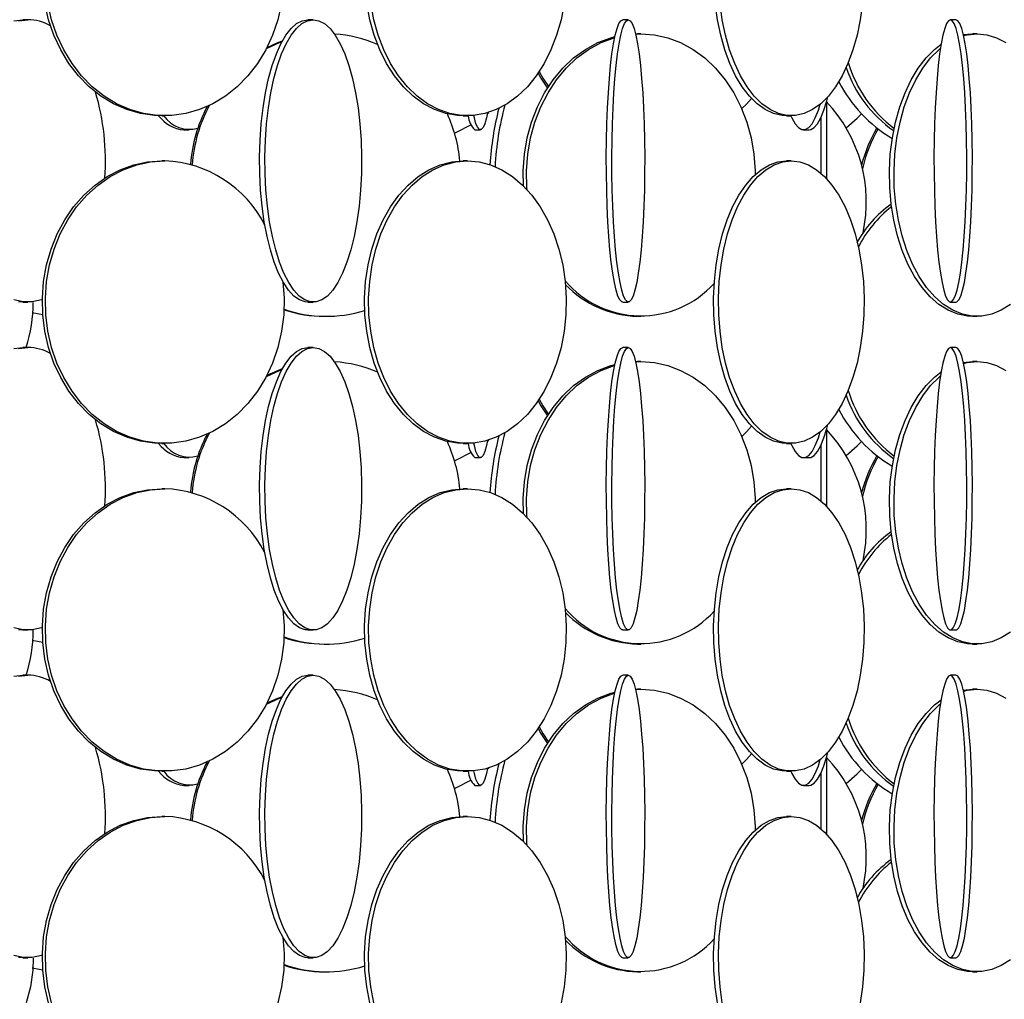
# Model space of a CAD drawing. Header units: millimetres. Extents: x 626 to 3215, y 306 to 3557.
# Tile 9 of 65: x 757 to 932, y 1405 to 1578. Entities that reach past the tile are written whole.
import ezdxf

# ---------------------------------------------------------------- set-up
doc = ezdxf.new("R2010")
doc.units = ezdxf.units.MM

msp = doc.modelspace()

# ---------------------------------------------------------------- linework, layer by layer
at = {"color": 7, "linetype": 'Continuous', "lineweight": 25}
for p, q in [((758.83, 1578.5), (757.99, 1578.5)), ((809.35, 1578.5), (808.41, 1578.5)), ((865.09, 1578.5), (864.1, 1578.5)), ((923.06, 1578.5), (922.07, 1578.5)), ((866.36, 1575.97), (867.31, 1576)), ((866.36, 1575.99), (866.72, 1576)), ((867.31, 1576), (866.72, 1576)), ((924.36, 1575.85), (925.98, 1576)), ((926.79, 1576), (925.98, 1576)), ((900.16, 1563.95), (900.16, 1550.37)), ((782.54, 1561.5), (783.08, 1561.5)), ((835.9, 1561.5), (836.62, 1561.5)), ((840.16, 1561.9), (840.39, 1562.09)), ((840.16, 1561.92), (840.35, 1562.07)), ((893.06, 1561.5), (893.92, 1561.5)), ((899.16, 1561.16), (899.16, 1551.34)), ((786.46, 1559), (787.37, 1559)), ((837.92, 1559), (838.92, 1559)), ((896.09, 1559), (897.07, 1559)), ((783.08, 1553.5), (782.54, 1553.5)), ((836.62, 1553.5), (835.9, 1553.5)), ((893.92, 1553.5), (893.06, 1553.5)), ((757.99, 1528.5), (758.83, 1528.5)), ((808.41, 1528.5), (809.35, 1528.5)), ((864.1, 1528.5), (865.09, 1528.5)), ((922.07, 1528.5), (923.06, 1528.5)), ((811.35, 1526), (811.65, 1526)), ((866.72, 1526), (867.31, 1526)), ((925.98, 1526), (926.79, 1526)), ((758.83, 1520.5), (757.99, 1520.5)), ((809.35, 1520.5), (808.41, 1520.5)), ((865.09, 1520.5), (864.1, 1520.5)), ((923.06, 1520.5), (922.07, 1520.5)), ((866.36, 1517.97), (867.31, 1518)), ((866.36, 1517.99), (866.72, 1518)), ((867.31, 1518), (866.72, 1518)), ((924.36, 1517.85), (925.98, 1518)), ((926.79, 1518), (925.98, 1518)), ((900.16, 1505.95), (900.16, 1492.37)), ((782.54, 1503.5), (783.08, 1503.5)), ((835.9, 1503.5), (836.62, 1503.5)), ((840.16, 1503.9), (840.39, 1504.09)), ((840.16, 1503.92), (840.35, 1504.07)), ((893.06, 1503.5), (893.92, 1503.5)), ((899.16, 1503.16), (899.16, 1493.34)), ((786.46, 1501), (787.37, 1501)), ((837.92, 1501), (838.92, 1501)), ((896.09, 1501), (897.07, 1501)), ((783.08, 1495.5), (782.54, 1495.5)), ((836.62, 1495.5), (835.9, 1495.5)), ((893.92, 1495.5), (893.06, 1495.5)), ((757.99, 1470.5), (758.83, 1470.5)), ((808.41, 1470.5), (809.35, 1470.5)), ((864.1, 1470.5), (865.09, 1470.5)), ((922.07, 1470.5), (923.06, 1470.5)), ((811.35, 1468), (811.65, 1468)), ((866.72, 1468), (867.31, 1468)), ((925.98, 1468), (926.79, 1468)), ((758.83, 1462.5), (757.99, 1462.5)), ((809.35, 1462.5), (808.41, 1462.5)), ((865.09, 1462.5), (864.1, 1462.5)), ((923.06, 1462.5), (922.07, 1462.5)), ((866.36, 1459.97), (867.31, 1460)), ((866.36, 1459.99), (866.72, 1460)), ((867.31, 1460), (866.72, 1460)), ((924.36, 1459.85), (925.98, 1460)), ((926.79, 1460), (925.98, 1460)), ((900.16, 1447.95), (900.16, 1434.37)), ((840.16, 1445.9), (840.39, 1446.09)), ((840.16, 1445.92), (840.35, 1446.07)), ((782.54, 1445.5), (783.08, 1445.5)), ((835.9, 1445.5), (836.62, 1445.5)), ((893.06, 1445.5), (893.92, 1445.5)), ((899.16, 1445.16), (899.16, 1435.34)), ((786.46, 1443), (787.37, 1443)), ((837.92, 1443), (838.92, 1443)), ((896.09, 1443), (897.07, 1443)), ((783.08, 1437.5), (782.54, 1437.5)), ((836.62, 1437.5), (835.9, 1437.5)), ((893.92, 1437.5), (893.06, 1437.5)), ((757.99, 1412.5), (758.83, 1412.5)), ((808.41, 1412.5), (809.35, 1412.5)), ((864.1, 1412.5), (865.09, 1412.5)), ((922.07, 1412.5), (923.06, 1412.5)), ((811.35, 1410), (811.65, 1410)), ((866.72, 1410), (867.31, 1410)), ((925.98, 1410), (926.79, 1410))]:
    msp.add_line(p, q, dxfattribs=at)
at = {"color": 7, "linetype": 'Continuous', "lineweight": 25, "flags": 128}
for points in [[(782.54, 1561.5), (781.29, 1561.54), (778.8, 1561.89), (776.37, 1562.59), (774.02, 1563.62), (771.79, 1564.97), (769.72, 1566.63), (767.82, 1568.56), (766.13, 1570.74), (764.67, 1573.15), (763.46, 1575.74), (762.52, 1578.49), (761.86, 1581.35)], [(803.76, 1581.35), (803.1, 1578.49), (802.16, 1575.74), (800.95, 1573.15), (799.49, 1570.74), (797.8, 1568.56), (795.9, 1566.63), (793.82, 1564.97), (791.6, 1563.62), (789.25, 1562.59), (786.81, 1561.89), (784.33, 1561.54), (781.82, 1561.54), (779.34, 1561.89), (776.9, 1562.59), (774.56, 1563.62), (772.33, 1564.97), (770.25, 1566.63), (768.36, 1568.56), (766.67, 1570.74), (765.21, 1573.15), (764, 1575.74), (763.06, 1578.49), (762.4, 1581.35)], [(835.9, 1561.5), (834.87, 1561.54), (832.81, 1561.89), (830.8, 1562.59), (828.86, 1563.62), (827.01, 1564.97), (825.29, 1566.63), (823.73, 1568.56), (822.33, 1570.74), (821.12, 1573.15), (820.12, 1575.74), (819.34, 1578.49), (818.8, 1581.35)], [(853.73, 1581.35), (853.18, 1578.49), (852.4, 1575.74), (851.4, 1573.15), (850.2, 1570.74), (848.8, 1568.56), (847.23, 1566.63), (845.51, 1564.97), (843.67, 1563.62), (841.73, 1562.59), (839.71, 1561.89), (837.65, 1561.54), (835.58, 1561.54), (833.53, 1561.89), (831.51, 1562.59), (829.57, 1563.62), (827.73, 1564.97), (826.01, 1566.63), (824.44, 1568.56), (823.04, 1570.74), (821.83, 1573.15), (820.83, 1575.74), (820.06, 1578.49), (819.51, 1581.35)], [(893.06, 1561.5), (892.3, 1561.54), (890.78, 1561.89), (889.3, 1562.59), (887.87, 1563.62), (886.51, 1564.97), (885.24, 1566.63), (884.08, 1568.56), (883.05, 1570.74), (882.16, 1573.15), (881.43, 1575.74), (880.85, 1578.49), (880.45, 1581.35)], [(906.54, 1581.35), (906.13, 1578.49), (905.56, 1575.74), (904.82, 1573.15), (903.93, 1570.74), (902.9, 1568.56), (901.74, 1566.63), (900.48, 1564.97), (899.12, 1563.62), (897.69, 1562.59), (896.2, 1561.89), (894.68, 1561.54), (893.16, 1561.54), (891.64, 1561.89), (890.16, 1562.59), (888.72, 1563.62), (887.37, 1564.97), (886.1, 1566.63), (884.94, 1568.56), (883.91, 1570.74), (883.02, 1573.15), (882.28, 1575.74), (881.71, 1578.49), (881.31, 1581.35)], [(756.37, 1578.32), (757.99, 1578.5), (757.99, 1578.5)], [(757.21, 1578.32), (758.83, 1578.5), (758.83, 1578.5)], [(808.41, 1528.5), (807.9, 1528.54), (806.89, 1528.89), (805.91, 1529.59), (804.96, 1530.62), (804.06, 1531.97), (803.22, 1533.63), (802.45, 1535.56), (801.77, 1537.74), (801.18, 1540.15), (800.69, 1542.74), (800.31, 1545.49), (800.04, 1548.35), (799.89, 1551.28), (799.86, 1554.24), (799.95, 1557.19), (800.16, 1560.09), (800.48, 1562.89), (800.92, 1565.57), (801.46, 1568.07), (802.1, 1570.37), (802.82, 1572.43), (803.63, 1574.23), (804.5, 1575.74), (805.43, 1576.93), (806.4, 1577.8), (807.4, 1578.32), (808.41, 1578.5), (808.41, 1578.5)], [(809.35, 1578.5), (810.36, 1578.32), (811.35, 1577.8), (812.32, 1576.93), (813.25, 1575.74), (814.12, 1574.23), (814.93, 1572.43), (815.65, 1570.37), (816.29, 1568.07), (816.83, 1565.57), (817.27, 1562.89), (817.59, 1560.09), (817.8, 1557.19), (817.89, 1554.24), (817.86, 1551.28), (817.71, 1548.35), (817.45, 1545.49), (817.07, 1542.74), (816.58, 1540.15), (815.99, 1537.74), (815.3, 1535.56), (814.53, 1533.63), (813.69, 1531.97), (812.79, 1530.62), (811.84, 1529.59), (810.86, 1528.89), (809.85, 1528.54), (808.84, 1528.54), (807.83, 1528.89), (806.85, 1529.59), (805.9, 1530.62), (805, 1531.97), (804.16, 1533.63), (803.39, 1535.56), (802.71, 1537.74), (802.12, 1540.15), (801.63, 1542.74), (801.25, 1545.49), (800.98, 1548.35), (800.83, 1551.28), (800.8, 1554.24), (800.89, 1557.19), (801.1, 1560.09), (801.42, 1562.89), (801.86, 1565.57), (802.4, 1568.07), (803.04, 1570.37), (803.76, 1572.43), (804.57, 1574.23), (805.44, 1575.74), (806.37, 1576.93), (807.34, 1577.8), (808.33, 1578.32), (809.35, 1578.5)], [(864.1, 1528.5), (863.93, 1528.54), (863.58, 1528.89), (863.25, 1529.59), (862.93, 1530.62), (862.62, 1531.97), (862.34, 1533.63), (862.08, 1535.56), (861.84, 1537.74), (861.64, 1540.15), (861.48, 1542.74), (861.35, 1545.49), (861.26, 1548.35), (861.21, 1551.28), (861.2, 1554.24), (861.23, 1557.19), (861.3, 1560.09), (861.41, 1562.89), (861.56, 1565.57), (861.74, 1568.07), (861.96, 1570.37), (862.2, 1572.43), (862.48, 1574.23), (862.77, 1575.74), (863.09, 1576.93), (863.42, 1577.8), (863.75, 1578.32), (864.1, 1578.5), (864.1, 1578.5)], [(865.09, 1578.5), (865.43, 1578.32), (865.77, 1577.8), (866.1, 1576.93), (866.42, 1575.74), (866.71, 1574.23), (866.99, 1572.43), (867.23, 1570.37), (867.45, 1568.07), (867.63, 1565.57), (867.78, 1562.89), (867.89, 1560.09), (867.96, 1557.19), (867.99, 1554.24), (867.98, 1551.28), (867.93, 1548.35), (867.84, 1545.49), (867.71, 1542.74), (867.55, 1540.15), (867.35, 1537.74), (867.11, 1535.56), (866.85, 1533.63), (866.57, 1531.97), (866.26, 1530.62), (865.94, 1529.59), (865.6, 1528.89), (865.26, 1528.54), (864.92, 1528.54), (864.58, 1528.89), (864.24, 1529.59), (863.92, 1530.62), (863.62, 1531.97), (863.33, 1533.63), (863.07, 1535.56), (862.84, 1537.74), (862.64, 1540.15), (862.47, 1542.74), (862.34, 1545.49), (862.25, 1548.35), (862.2, 1551.28), (862.19, 1554.24), (862.22, 1557.19), (862.29, 1560.09), (862.4, 1562.89), (862.55, 1565.57), (862.73, 1568.07), (862.95, 1570.37), (863.2, 1572.43), (863.47, 1574.23), (863.77, 1575.74), (864.08, 1576.93), (864.41, 1577.8), (864.75, 1578.32), (865.09, 1578.5)], [(922.07, 1578.5), (921.72, 1578.32), (921.39, 1577.8), (921.06, 1576.93), (920.74, 1575.74), (920.45, 1574.23), (920.17, 1572.43), (919.93, 1570.37), (919.71, 1568.07), (919.53, 1565.57), (919.38, 1562.89), (919.27, 1560.09), (919.2, 1557.19), (919.17, 1554.24), (919.18, 1551.28), (919.23, 1548.35), (919.32, 1545.49), (919.45, 1542.74), (919.61, 1540.15), (919.81, 1537.74), (920.05, 1535.56), (920.31, 1533.63), (920.59, 1531.97), (920.9, 1530.62), (921.22, 1529.59), (921.55, 1528.89), (921.9, 1528.54), (922.24, 1528.54), (922.58, 1528.89), (922.92, 1529.59), (923.24, 1530.62), (923.54, 1531.97), (923.83, 1533.63), (924.09, 1535.56), (924.32, 1537.74), (924.52, 1540.15), (924.69, 1542.74), (924.82, 1545.49), (924.91, 1548.35), (924.96, 1551.28), (924.97, 1554.24), (924.94, 1557.19), (924.87, 1560.09), (924.76, 1562.89), (924.61, 1565.57), (924.43, 1568.07), (924.21, 1570.37), (923.96, 1572.43), (923.69, 1574.23), (923.39, 1575.74), (923.08, 1576.93), (922.75, 1577.8), (922.41, 1578.32), (922.07, 1578.5)], [(923.06, 1528.5), (923.23, 1528.54), (923.57, 1528.89), (923.91, 1529.59), (924.23, 1530.62), (924.54, 1531.97), (924.82, 1533.63), (925.08, 1535.56), (925.31, 1537.74), (925.52, 1540.15), (925.68, 1542.74), (925.81, 1545.49), (925.9, 1548.35), (925.95, 1551.28), (925.96, 1554.24), (925.93, 1557.19), (925.86, 1560.09), (925.75, 1562.89), (925.6, 1565.57), (925.42, 1568.07), (925.2, 1570.37), (924.96, 1572.43), (924.68, 1574.23), (924.39, 1575.74), (924.07, 1576.93), (923.74, 1577.8), (923.4, 1578.32), (923.06, 1578.5), (923.06, 1578.5)], [(846.56, 1549.07), (846.51, 1551.74), (846.72, 1554.69), (847.21, 1557.59), (847.98, 1560.39), (849.01, 1563.07), (850.29, 1565.57), (851.8, 1567.87), (853.52, 1569.93), (855.42, 1571.73), (857.49, 1573.24), (859.68, 1574.43), (861.97, 1575.3), (862.72, 1575.5)], [(847.19, 1548.41), (847.16, 1548.78), (847.09, 1551.74), (847.31, 1554.69), (847.8, 1557.59), (848.57, 1560.39), (849.6, 1563.07), (850.88, 1565.57), (852.39, 1567.87), (854.11, 1569.93), (856.01, 1571.73), (858.07, 1573.24), (860.27, 1574.43), (862.56, 1575.3), (862.69, 1575.33)], [(867.31, 1576), (869.7, 1575.82), (872.06, 1575.3), (874.35, 1574.43), (876.55, 1573.24), (878.61, 1571.73), (880.51, 1569.93), (882.23, 1567.87), (883.74, 1565.57), (885.02, 1563.07), (886.05, 1560.39), (886.82, 1557.59), (887.31, 1554.69), (887.53, 1551.74), (887.53, 1551.08)], [(924.4, 1575.67), (925.05, 1575.82), (926.79, 1576)], [(926.79, 1576), (928.52, 1575.82), (930.24, 1575.3), (931.9, 1574.43)], [(801.07, 1573.38), (803.38, 1574.43), (803.82, 1574.6)], [(801.18, 1573.6), (803.07, 1574.43), (803.9, 1574.74)], [(925.98, 1526), (925.11, 1526.04), (923.38, 1526.39), (921.69, 1527.09), (920.05, 1528.12), (918.5, 1529.47), (917.06, 1531.13), (915.74, 1533.06), (914.57, 1535.24), (913.55, 1537.65), (912.71, 1540.24), (912.06, 1542.99), (911.6, 1545.85), (911.34, 1548.78), (911.29, 1551.74), (911.44, 1554.69), (911.8, 1557.59), (912.36, 1560.39), (913.11, 1563.07), (914.04, 1565.57), (915.14, 1567.87), (916.38, 1569.93), (917.77, 1571.73), (919.27, 1573.24), (920.43, 1574.15)], [(932.71, 1528.12), (931.08, 1527.09), (929.39, 1526.39), (927.66, 1526.04), (925.92, 1526.04), (924.19, 1526.39), (922.49, 1527.09), (920.86, 1528.12), (919.31, 1529.47), (917.87, 1531.13), (916.55, 1533.06), (915.38, 1535.24), (914.36, 1537.65), (913.52, 1540.24), (912.87, 1542.99), (912.41, 1545.85), (912.15, 1548.78), (912.1, 1551.74), (912.25, 1554.69), (912.61, 1557.59), (913.17, 1560.39), (913.92, 1563.07), (914.85, 1565.57), (915.94, 1567.87), (917.19, 1569.93), (918.58, 1571.73), (920.08, 1573.24), (920.32, 1573.44)], [(849.13, 1569.04), (849.63, 1568.15), (850.78, 1566.38)], [(849.34, 1569.34), (849.99, 1568.15), (850.95, 1566.65)], [(885.16, 1562.75), (885.97, 1563.56), (886.88, 1564.56)], [(897.07, 1559), (897.37, 1559.04), (897.98, 1559.39), (898.57, 1560.09), (899.15, 1561.12), (899.69, 1562.47), (900.2, 1564.13), (900.39, 1564.87)], [(893.84, 1561.5), (894.01, 1561.12), (894.58, 1560.09), (895.18, 1559.39), (895.78, 1559.04), (896.39, 1559.04), (897, 1559.39), (897.6, 1560.09), (898.17, 1561.12), (898.71, 1562.47), (899.06, 1563.57)], [(840.18, 1562.02), (839.99, 1561.12), (839.69, 1560.09), (839.39, 1559.39), (839.08, 1559.04), (838.76, 1559.04), (838.45, 1559.39), (838.14, 1560.09), (837.85, 1561.12), (837.75, 1561.55)], [(903.63, 1559.35), (905.59, 1561.06), (906.35, 1561.83)], [(834.34, 1558.47), (834.69, 1558.62), (837.22, 1559.9)], [(834.35, 1558.46), (834.72, 1558.62), (837.22, 1559.89)], [(782.54, 1503.5), (781.29, 1503.54), (778.8, 1503.89), (776.37, 1504.59), (774.02, 1505.62), (771.79, 1506.97), (769.72, 1508.63), (767.82, 1510.56), (766.13, 1512.74), (764.67, 1515.15), (763.46, 1517.74), (762.52, 1520.49), (761.86, 1523.35), (761.49, 1526.28), (761.42, 1529.24), (761.64, 1532.19), (762.16, 1535.09), (762.96, 1537.89), (764.03, 1540.57), (765.37, 1543.07), (766.95, 1545.37), (768.75, 1547.43), (770.74, 1549.23), (772.89, 1550.74), (775.18, 1551.93), (777.58, 1552.8), (780.04, 1553.32), (782.54, 1553.5), (782.54, 1553.5)], [(803.99, 1532.09), (804.2, 1529.24), (804.13, 1526.28), (803.76, 1523.35), (803.1, 1520.49), (802.16, 1517.74), (800.95, 1515.15), (799.49, 1512.74), (797.8, 1510.56), (795.9, 1508.63), (793.82, 1506.97), (791.6, 1505.62), (789.25, 1504.59), (786.81, 1503.89), (784.33, 1503.54), (781.82, 1503.54), (779.34, 1503.89), (776.9, 1504.59), (774.56, 1505.62), (772.33, 1506.97), (770.25, 1508.63), (768.36, 1510.56), (766.67, 1512.74), (765.21, 1515.15), (764, 1517.74), (763.06, 1520.49), (762.4, 1523.35), (762.03, 1526.28), (761.95, 1529.24), (762.17, 1532.19), (762.69, 1535.09), (763.49, 1537.89), (764.57, 1540.57), (765.91, 1543.07), (767.48, 1545.37), (769.28, 1547.43), (771.27, 1549.23), (773.43, 1550.74), (775.72, 1551.93), (778.11, 1552.8), (780.58, 1553.32), (783.08, 1553.5), (783.08, 1553.5)], [(835.9, 1503.5), (834.87, 1503.54), (832.81, 1503.89), (830.8, 1504.59), (828.86, 1505.62), (827.01, 1506.97), (825.29, 1508.63), (823.73, 1510.56), (822.33, 1512.74), (821.12, 1515.15), (820.12, 1517.74), (819.34, 1520.49), (818.8, 1523.35), (818.49, 1526.28), (818.43, 1529.24), (818.61, 1532.19), (819.04, 1535.09), (819.7, 1537.89), (820.59, 1540.57), (821.7, 1543.07), (823, 1545.37), (824.49, 1547.43), (826.14, 1549.23), (827.92, 1550.74), (829.82, 1551.93), (831.8, 1552.8), (833.84, 1553.32), (835.9, 1553.5), (835.9, 1553.5)], [(836.62, 1553.5), (838.69, 1553.32), (840.73, 1552.8), (842.71, 1551.93), (844.6, 1550.74), (846.39, 1549.23), (848.03, 1547.43), (849.52, 1545.37), (850.82, 1543.07), (851.93, 1540.57), (852.82, 1537.89), (853.48, 1535.09), (853.91, 1532.19), (854.1, 1529.24), (854.03, 1526.28), (853.73, 1523.35), (853.18, 1520.49), (852.4, 1517.74), (851.4, 1515.15), (850.2, 1512.74), (848.8, 1510.56), (847.23, 1508.63), (845.51, 1506.97), (843.67, 1505.62), (841.73, 1504.59), (839.71, 1503.89), (837.65, 1503.54), (835.58, 1503.54), (833.53, 1503.89), (831.51, 1504.59), (829.57, 1505.62), (827.73, 1506.97), (826.01, 1508.63), (824.44, 1510.56), (823.04, 1512.74), (821.83, 1515.15), (820.83, 1517.74), (820.06, 1520.49), (819.51, 1523.35), (819.2, 1526.28), (819.14, 1529.24), (819.33, 1532.19), (819.75, 1535.09), (820.42, 1537.89), (821.31, 1540.57), (822.41, 1543.07), (823.72, 1545.37), (825.21, 1547.43), (826.85, 1549.23), (828.64, 1550.74), (830.53, 1551.93), (832.51, 1552.8), (834.55, 1553.32), (836.62, 1553.5)], [(893.06, 1503.5), (892.3, 1503.54), (890.78, 1503.89), (889.3, 1504.59), (887.87, 1505.62), (886.51, 1506.97), (885.24, 1508.63), (884.08, 1510.56), (883.05, 1512.74), (882.16, 1515.15), (881.43, 1517.74), (880.85, 1520.49), (880.45, 1523.35), (880.22, 1526.28), (880.18, 1529.24), (880.31, 1532.19), (880.63, 1535.09), (881.12, 1537.89), (881.77, 1540.57), (882.59, 1543.07), (883.55, 1545.37), (884.65, 1547.43), (885.86, 1549.23), (887.18, 1550.74), (888.58, 1551.93), (890.04, 1552.8), (891.54, 1553.32), (893.06, 1553.5), (893.06, 1553.5)], [(893.92, 1553.5), (895.45, 1553.32), (896.95, 1552.8), (898.41, 1551.93), (899.81, 1550.74), (901.12, 1549.23), (902.34, 1547.43), (903.43, 1545.37), (904.4, 1543.07), (905.21, 1540.57), (905.87, 1537.89), (906.36, 1535.09), (906.67, 1532.19), (906.81, 1529.24), (906.76, 1526.28), (906.54, 1523.35), (906.13, 1520.49), (905.56, 1517.74), (904.82, 1515.15), (903.93, 1512.74), (902.9, 1510.56), (901.74, 1508.63), (900.48, 1506.97), (899.12, 1505.62), (897.69, 1504.59), (896.2, 1503.89), (894.68, 1503.54), (893.16, 1503.54), (891.64, 1503.89), (890.16, 1504.59), (888.72, 1505.62), (887.37, 1506.97), (886.1, 1508.63), (884.94, 1510.56), (883.91, 1512.74), (883.02, 1515.15), (882.28, 1517.74), (881.71, 1520.49), (881.31, 1523.35), (881.08, 1526.28), (881.04, 1529.24), (881.17, 1532.19), (881.49, 1535.09), (881.97, 1537.89), (882.63, 1540.57), (883.45, 1543.07), (884.41, 1545.37), (885.51, 1547.43), (886.72, 1549.23), (888.03, 1550.74), (889.43, 1551.93), (890.89, 1552.8), (892.4, 1553.32), (893.92, 1553.5)], [(761.41, 1528.94), (761.26, 1528.89), (759.64, 1528.54), (758.02, 1528.54), (756.4, 1528.89)], [(757.99, 1528.5), (757.18, 1528.54)], [(761.49, 1526.28), (760.85, 1526.39), (759.62, 1526.64)], [(756.37, 1520.32), (757.99, 1520.5), (757.99, 1520.5)], [(757.21, 1520.32), (758.83, 1520.5), (758.83, 1520.5)], [(808.41, 1470.5), (807.9, 1470.54), (806.89, 1470.89), (805.91, 1471.59), (804.96, 1472.62), (804.06, 1473.97), (803.22, 1475.63), (802.45, 1477.56), (801.77, 1479.74), (801.18, 1482.15), (800.69, 1484.74), (800.31, 1487.49), (800.04, 1490.35), (799.89, 1493.28), (799.86, 1496.24), (799.95, 1499.19), (800.16, 1502.09), (800.48, 1504.89), (800.92, 1507.57), (801.46, 1510.07), (802.1, 1512.37), (802.82, 1514.43), (803.63, 1516.23), (804.5, 1517.74), (805.43, 1518.93), (806.4, 1519.8), (807.4, 1520.32), (808.41, 1520.5), (808.41, 1520.5)], [(809.35, 1520.5), (810.36, 1520.32), (811.35, 1519.8), (812.32, 1518.93), (813.25, 1517.74), (814.12, 1516.23), (814.93, 1514.43), (815.65, 1512.37), (816.29, 1510.07), (816.83, 1507.57), (817.27, 1504.89), (817.59, 1502.09), (817.8, 1499.19), (817.89, 1496.24), (817.86, 1493.28), (817.71, 1490.35), (817.45, 1487.49), (817.07, 1484.74), (816.58, 1482.15), (815.99, 1479.74), (815.3, 1477.56), (814.53, 1475.63), (813.69, 1473.97), (812.79, 1472.62), (811.84, 1471.59), (810.86, 1470.89), (809.85, 1470.54), (808.84, 1470.54), (807.83, 1470.89), (806.85, 1471.59), (805.9, 1472.62), (805, 1473.97), (804.16, 1475.63), (803.39, 1477.56), (802.71, 1479.74), (802.12, 1482.15), (801.63, 1484.74), (801.25, 1487.49), (800.98, 1490.35), (800.83, 1493.28), (800.8, 1496.24), (800.89, 1499.19), (801.1, 1502.09), (801.42, 1504.89), (801.86, 1507.57), (802.4, 1510.07), (803.04, 1512.37), (803.76, 1514.43), (804.57, 1516.23), (805.44, 1517.74), (806.37, 1518.93), (807.34, 1519.8), (808.33, 1520.32), (809.35, 1520.5)], [(864.1, 1470.5), (863.93, 1470.54), (863.58, 1470.89), (863.25, 1471.59), (862.93, 1472.62), (862.62, 1473.97), (862.34, 1475.63), (862.08, 1477.56), (861.84, 1479.74), (861.64, 1482.15), (861.48, 1484.74), (861.35, 1487.49), (861.26, 1490.35), (861.21, 1493.28), (861.2, 1496.24), (861.23, 1499.19), (861.3, 1502.09), (861.41, 1504.89), (861.56, 1507.57), (861.74, 1510.07), (861.96, 1512.37), (862.2, 1514.43), (862.48, 1516.23), (862.77, 1517.74), (863.09, 1518.93), (863.42, 1519.8), (863.75, 1520.32), (864.1, 1520.5), (864.1, 1520.5)], [(865.09, 1520.5), (865.43, 1520.32), (865.77, 1519.8), (866.1, 1518.93), (866.42, 1517.74), (866.71, 1516.23), (866.99, 1514.43), (867.23, 1512.37), (867.45, 1510.07), (867.63, 1507.57), (867.78, 1504.89), (867.89, 1502.09), (867.96, 1499.19), (867.99, 1496.24), (867.98, 1493.28), (867.93, 1490.35), (867.84, 1487.49), (867.71, 1484.74), (867.55, 1482.15), (867.35, 1479.74), (867.11, 1477.56), (866.85, 1475.63), (866.57, 1473.97), (866.26, 1472.62), (865.94, 1471.59), (865.6, 1470.89), (865.26, 1470.54), (864.92, 1470.54), (864.58, 1470.89), (864.24, 1471.59), (863.92, 1472.62), (863.62, 1473.97), (863.33, 1475.63), (863.07, 1477.56), (862.84, 1479.74), (862.64, 1482.15), (862.47, 1484.74), (862.34, 1487.49), (862.25, 1490.35), (862.2, 1493.28), (862.19, 1496.24), (862.22, 1499.19), (862.29, 1502.09), (862.4, 1504.89), (862.55, 1507.57), (862.73, 1510.07), (862.95, 1512.37), (863.2, 1514.43), (863.47, 1516.23), (863.77, 1517.74), (864.08, 1518.93), (864.41, 1519.8), (864.75, 1520.32), (865.09, 1520.5)], [(922.07, 1520.5), (921.72, 1520.32), (921.39, 1519.8), (921.06, 1518.93), (920.74, 1517.74), (920.45, 1516.23), (920.17, 1514.43), (919.93, 1512.37), (919.71, 1510.07), (919.53, 1507.57), (919.38, 1504.89), (919.27, 1502.09), (919.2, 1499.19), (919.17, 1496.24), (919.18, 1493.28), (919.23, 1490.35), (919.32, 1487.49), (919.45, 1484.74), (919.61, 1482.15), (919.81, 1479.74), (920.05, 1477.56), (920.31, 1475.63), (920.59, 1473.97), (920.9, 1472.62), (921.22, 1471.59), (921.55, 1470.89), (921.9, 1470.54), (922.24, 1470.54), (922.58, 1470.89), (922.92, 1471.59), (923.24, 1472.62), (923.54, 1473.97), (923.83, 1475.63), (924.09, 1477.56), (924.32, 1479.74), (924.52, 1482.15), (924.69, 1484.74), (924.82, 1487.49), (924.91, 1490.35), (924.96, 1493.28), (924.97, 1496.24), (924.94, 1499.19), (924.87, 1502.09), (924.76, 1504.89), (924.61, 1507.57), (924.43, 1510.07), (924.21, 1512.37), (923.96, 1514.43), (923.69, 1516.23), (923.39, 1517.74), (923.08, 1518.93), (922.75, 1519.8), (922.41, 1520.32), (922.07, 1520.5)], [(923.06, 1470.5), (923.23, 1470.54), (923.57, 1470.89), (923.91, 1471.59), (924.23, 1472.62), (924.54, 1473.97), (924.82, 1475.63), (925.08, 1477.56), (925.31, 1479.74), (925.52, 1482.15), (925.68, 1484.74), (925.81, 1487.49), (925.9, 1490.35), (925.95, 1493.28), (925.96, 1496.24), (925.93, 1499.19), (925.86, 1502.09), (925.75, 1504.89), (925.6, 1507.57), (925.42, 1510.07), (925.2, 1512.37), (924.96, 1514.43), (924.68, 1516.23), (924.39, 1517.74), (924.07, 1518.93), (923.74, 1519.8), (923.4, 1520.32), (923.06, 1520.5), (923.06, 1520.5)], [(846.56, 1491.07), (846.51, 1493.74), (846.72, 1496.69), (847.21, 1499.59), (847.98, 1502.39), (849.01, 1505.07), (850.29, 1507.57), (851.8, 1509.87), (853.52, 1511.93), (855.42, 1513.73), (857.49, 1515.24), (859.68, 1516.43), (861.97, 1517.3), (862.72, 1517.5)], [(847.19, 1490.41), (847.16, 1490.78), (847.09, 1493.74), (847.31, 1496.69), (847.8, 1499.59), (848.57, 1502.39), (849.6, 1505.07), (850.88, 1507.57), (852.39, 1509.87), (854.11, 1511.93), (856.01, 1513.73), (858.07, 1515.24), (860.27, 1516.43), (862.56, 1517.3), (862.69, 1517.33)], [(867.31, 1518), (869.7, 1517.82), (872.06, 1517.3), (874.35, 1516.43), (876.55, 1515.24), (878.61, 1513.73), (880.51, 1511.93), (882.23, 1509.87), (883.74, 1507.57), (885.02, 1505.07), (886.05, 1502.39), (886.82, 1499.59), (887.31, 1496.69), (887.53, 1493.74), (887.53, 1493.08)], [(924.4, 1517.67), (925.05, 1517.82), (926.79, 1518)], [(926.79, 1518), (928.52, 1517.82), (930.24, 1517.3), (931.9, 1516.43)], [(801.07, 1515.38), (803.38, 1516.43), (803.82, 1516.6)], [(801.18, 1515.6), (803.07, 1516.43), (803.9, 1516.74)], [(925.98, 1468), (925.11, 1468.04), (923.38, 1468.39), (921.69, 1469.09), (920.05, 1470.12), (918.5, 1471.47), (917.06, 1473.13), (915.74, 1475.06), (914.57, 1477.24), (913.55, 1479.65), (912.71, 1482.24), (912.06, 1484.99), (911.6, 1487.85), (911.34, 1490.78), (911.29, 1493.74), (911.44, 1496.69), (911.8, 1499.59), (912.36, 1502.39), (913.11, 1505.07), (914.04, 1507.57), (915.14, 1509.87), (916.38, 1511.93), (917.77, 1513.73), (919.27, 1515.24), (920.43, 1516.15)], [(932.71, 1470.12), (931.08, 1469.09), (929.39, 1468.39), (927.66, 1468.04), (925.92, 1468.04), (924.19, 1468.39), (922.49, 1469.09), (920.86, 1470.12), (919.31, 1471.47), (917.87, 1473.13), (916.55, 1475.06), (915.38, 1477.24), (914.36, 1479.65), (913.52, 1482.24), (912.87, 1484.99), (912.41, 1487.85), (912.15, 1490.78), (912.1, 1493.74), (912.25, 1496.69), (912.61, 1499.59), (913.17, 1502.39), (913.92, 1505.07), (914.85, 1507.57), (915.94, 1509.87), (917.19, 1511.93), (918.58, 1513.73), (920.08, 1515.24), (920.32, 1515.44)], [(849.13, 1511.04), (849.63, 1510.15), (850.78, 1508.38)], [(849.34, 1511.34), (849.99, 1510.15), (850.95, 1508.65)], [(897.07, 1501), (897.37, 1501.04), (897.98, 1501.39), (898.57, 1502.09), (899.15, 1503.12), (899.69, 1504.47), (900.2, 1506.13), (900.39, 1506.87)], [(885.16, 1504.75), (885.97, 1505.56), (886.88, 1506.56)], [(893.84, 1503.5), (894.01, 1503.12), (894.58, 1502.09), (895.18, 1501.39), (895.78, 1501.04), (896.39, 1501.04), (897, 1501.39), (897.6, 1502.09), (898.17, 1503.12), (898.71, 1504.47), (899.06, 1505.57)], [(840.18, 1504.02), (839.99, 1503.12), (839.69, 1502.09), (839.39, 1501.39), (839.08, 1501.04), (838.76, 1501.04), (838.45, 1501.39), (838.14, 1502.09), (837.85, 1503.12), (837.75, 1503.55)], [(903.63, 1501.35), (905.59, 1503.06), (906.35, 1503.83)], [(834.34, 1500.47), (834.69, 1500.62), (837.22, 1501.9)], [(834.35, 1500.46), (834.72, 1500.62), (837.22, 1501.89)], [(782.54, 1445.5), (781.29, 1445.54), (778.8, 1445.89), (776.37, 1446.59), (774.02, 1447.62), (771.79, 1448.97), (769.72, 1450.63), (767.82, 1452.56), (766.13, 1454.74), (764.67, 1457.15), (763.46, 1459.74), (762.52, 1462.49), (761.86, 1465.35), (761.49, 1468.28), (761.42, 1471.24), (761.64, 1474.19), (762.16, 1477.09), (762.96, 1479.89), (764.03, 1482.57), (765.37, 1485.07), (766.95, 1487.37), (768.75, 1489.43), (770.74, 1491.23), (772.89, 1492.74), (775.18, 1493.93), (777.58, 1494.8), (780.04, 1495.32), (782.54, 1495.5), (782.54, 1495.5)], [(803.99, 1474.09), (804.2, 1471.24), (804.13, 1468.28), (803.76, 1465.35), (803.1, 1462.49), (802.16, 1459.74), (800.95, 1457.15), (799.49, 1454.74), (797.8, 1452.56), (795.9, 1450.63), (793.82, 1448.97), (791.6, 1447.62), (789.25, 1446.59), (786.81, 1445.89), (784.33, 1445.54), (781.82, 1445.54), (779.34, 1445.89), (776.9, 1446.59), (774.56, 1447.62), (772.33, 1448.97), (770.25, 1450.63), (768.36, 1452.56), (766.67, 1454.74), (765.21, 1457.15), (764, 1459.74), (763.06, 1462.49), (762.4, 1465.35), (762.03, 1468.28), (761.95, 1471.24), (762.17, 1474.19), (762.69, 1477.09), (763.49, 1479.89), (764.57, 1482.57), (765.91, 1485.07), (767.48, 1487.37), (769.28, 1489.43), (771.27, 1491.23), (773.43, 1492.74), (775.72, 1493.93), (778.11, 1494.8), (780.58, 1495.32), (783.08, 1495.5), (783.08, 1495.5)], [(835.9, 1445.5), (834.87, 1445.54), (832.81, 1445.89), (830.8, 1446.59), (828.86, 1447.62), (827.01, 1448.97), (825.29, 1450.63), (823.73, 1452.56), (822.33, 1454.74), (821.12, 1457.15), (820.12, 1459.74), (819.34, 1462.49), (818.8, 1465.35), (818.49, 1468.28), (818.43, 1471.24), (818.61, 1474.19), (819.04, 1477.09), (819.7, 1479.89), (820.59, 1482.57), (821.7, 1485.07), (823, 1487.37), (824.49, 1489.43), (826.14, 1491.23), (827.92, 1492.74), (829.82, 1493.93), (831.8, 1494.8), (833.84, 1495.32), (835.9, 1495.5), (835.9, 1495.5)], [(836.62, 1495.5), (838.69, 1495.32), (840.73, 1494.8), (842.71, 1493.93), (844.6, 1492.74), (846.39, 1491.23), (848.03, 1489.43), (849.52, 1487.37), (850.82, 1485.07), (851.93, 1482.57), (852.82, 1479.89), (853.48, 1477.09), (853.91, 1474.19), (854.1, 1471.24), (854.03, 1468.28), (853.73, 1465.35), (853.18, 1462.49), (852.4, 1459.74), (851.4, 1457.15), (850.2, 1454.74), (848.8, 1452.56), (847.23, 1450.63), (845.51, 1448.97), (843.67, 1447.62), (841.73, 1446.59), (839.71, 1445.89), (837.65, 1445.54), (835.58, 1445.54), (833.53, 1445.89), (831.51, 1446.59), (829.57, 1447.62), (827.73, 1448.97), (826.01, 1450.63), (824.44, 1452.56), (823.04, 1454.74), (821.83, 1457.15), (820.83, 1459.74), (820.06, 1462.49), (819.51, 1465.35), (819.2, 1468.28), (819.14, 1471.24), (819.33, 1474.19), (819.75, 1477.09), (820.42, 1479.89), (821.31, 1482.57), (822.41, 1485.07), (823.72, 1487.37), (825.21, 1489.43), (826.85, 1491.23), (828.64, 1492.74), (830.53, 1493.93), (832.51, 1494.8), (834.55, 1495.32), (836.62, 1495.5)], [(893.06, 1445.5), (892.3, 1445.54), (890.78, 1445.89), (889.3, 1446.59), (887.87, 1447.62), (886.51, 1448.97), (885.24, 1450.63), (884.08, 1452.56), (883.05, 1454.74), (882.16, 1457.15), (881.43, 1459.74), (880.85, 1462.49), (880.45, 1465.35), (880.22, 1468.28), (880.18, 1471.24), (880.31, 1474.19), (880.63, 1477.09), (881.12, 1479.89), (881.77, 1482.57), (882.59, 1485.07), (883.55, 1487.37), (884.65, 1489.43), (885.86, 1491.23), (887.18, 1492.74), (888.58, 1493.93), (890.04, 1494.8), (891.54, 1495.32), (893.06, 1495.5), (893.06, 1495.5)], [(893.92, 1495.5), (895.45, 1495.32), (896.95, 1494.8), (898.41, 1493.93), (899.81, 1492.74), (901.12, 1491.23), (902.34, 1489.43), (903.43, 1487.37), (904.4, 1485.07), (905.21, 1482.57), (905.87, 1479.89), (906.36, 1477.09), (906.67, 1474.19), (906.81, 1471.24), (906.76, 1468.28), (906.54, 1465.35), (906.13, 1462.49), (905.56, 1459.74), (904.82, 1457.15), (903.93, 1454.74), (902.9, 1452.56), (901.74, 1450.63), (900.48, 1448.97), (899.12, 1447.62), (897.69, 1446.59), (896.2, 1445.89), (894.68, 1445.54), (893.16, 1445.54), (891.64, 1445.89), (890.16, 1446.59), (888.72, 1447.62), (887.37, 1448.97), (886.1, 1450.63), (884.94, 1452.56), (883.91, 1454.74), (883.02, 1457.15), (882.28, 1459.74), (881.71, 1462.49), (881.31, 1465.35), (881.08, 1468.28), (881.04, 1471.24), (881.17, 1474.19), (881.49, 1477.09), (881.97, 1479.89), (882.63, 1482.57), (883.45, 1485.07), (884.41, 1487.37), (885.51, 1489.43), (886.72, 1491.23), (888.03, 1492.74), (889.43, 1493.93), (890.89, 1494.8), (892.4, 1495.32), (893.92, 1495.5)], [(761.41, 1470.94), (761.26, 1470.89), (759.64, 1470.54), (758.02, 1470.54), (756.4, 1470.89)], [(757.99, 1470.5), (757.18, 1470.54)], [(761.49, 1468.28), (760.85, 1468.39), (759.62, 1468.64)], [(756.37, 1462.32), (757.99, 1462.5), (757.99, 1462.5)], [(757.21, 1462.32), (758.83, 1462.5), (758.83, 1462.5)], [(808.41, 1412.5), (807.9, 1412.54), (806.89, 1412.89), (805.91, 1413.59), (804.96, 1414.62), (804.06, 1415.97), (803.22, 1417.63), (802.45, 1419.56), (801.77, 1421.74), (801.18, 1424.15), (800.69, 1426.74), (800.31, 1429.49), (800.04, 1432.35), (799.89, 1435.28), (799.86, 1438.24), (799.95, 1441.19), (800.16, 1444.09), (800.48, 1446.89), (800.92, 1449.57), (801.46, 1452.07), (802.1, 1454.37), (802.82, 1456.43), (803.63, 1458.23), (804.5, 1459.74), (805.43, 1460.93), (806.4, 1461.8), (807.4, 1462.32), (808.41, 1462.5), (808.41, 1462.5)], [(809.35, 1462.5), (810.36, 1462.32), (811.35, 1461.8), (812.32, 1460.93), (813.25, 1459.74), (814.12, 1458.23), (814.93, 1456.43), (815.65, 1454.37), (816.29, 1452.07), (816.83, 1449.57), (817.27, 1446.89), (817.59, 1444.09), (817.8, 1441.19), (817.89, 1438.24), (817.86, 1435.28), (817.71, 1432.35), (817.45, 1429.49), (817.07, 1426.74), (816.58, 1424.15), (815.99, 1421.74), (815.3, 1419.56), (814.53, 1417.63), (813.69, 1415.97), (812.79, 1414.62), (811.84, 1413.59), (810.86, 1412.89), (809.85, 1412.54), (808.84, 1412.54), (807.83, 1412.89), (806.85, 1413.59), (805.9, 1414.62), (805, 1415.97), (804.16, 1417.63), (803.39, 1419.56), (802.71, 1421.74), (802.12, 1424.15), (801.63, 1426.74), (801.25, 1429.49), (800.98, 1432.35), (800.83, 1435.28), (800.8, 1438.24), (800.89, 1441.19), (801.1, 1444.09), (801.42, 1446.89), (801.86, 1449.57), (802.4, 1452.07), (803.04, 1454.37), (803.76, 1456.43), (804.57, 1458.23), (805.44, 1459.74), (806.37, 1460.93), (807.34, 1461.8), (808.33, 1462.32), (809.35, 1462.5)], [(864.1, 1412.5), (863.93, 1412.54), (863.58, 1412.89), (863.25, 1413.59), (862.93, 1414.62), (862.62, 1415.97), (862.34, 1417.63), (862.08, 1419.56), (861.84, 1421.74), (861.64, 1424.15), (861.48, 1426.74), (861.35, 1429.49), (861.26, 1432.35), (861.21, 1435.28), (861.2, 1438.24), (861.23, 1441.19), (861.3, 1444.09), (861.41, 1446.89), (861.56, 1449.57), (861.74, 1452.07), (861.96, 1454.37), (862.2, 1456.43), (862.48, 1458.23), (862.77, 1459.74), (863.09, 1460.93), (863.42, 1461.8), (863.75, 1462.32), (864.1, 1462.5), (864.1, 1462.5)], [(865.09, 1462.5), (865.43, 1462.32), (865.77, 1461.8), (866.1, 1460.93), (866.42, 1459.74), (866.71, 1458.23), (866.99, 1456.43), (867.23, 1454.37), (867.45, 1452.07), (867.63, 1449.57), (867.78, 1446.89), (867.89, 1444.09), (867.96, 1441.19), (867.99, 1438.24), (867.98, 1435.28), (867.93, 1432.35), (867.84, 1429.49), (867.71, 1426.74), (867.55, 1424.15), (867.35, 1421.74), (867.11, 1419.56), (866.85, 1417.63), (866.57, 1415.97), (866.26, 1414.62), (865.94, 1413.59), (865.6, 1412.89), (865.26, 1412.54), (864.92, 1412.54), (864.58, 1412.89), (864.24, 1413.59), (863.92, 1414.62), (863.62, 1415.97), (863.33, 1417.63), (863.07, 1419.56), (862.84, 1421.74), (862.64, 1424.15), (862.47, 1426.74), (862.34, 1429.49), (862.25, 1432.35), (862.2, 1435.28), (862.19, 1438.24), (862.22, 1441.19), (862.29, 1444.09), (862.4, 1446.89), (862.55, 1449.57), (862.73, 1452.07), (862.95, 1454.37), (863.2, 1456.43), (863.47, 1458.23), (863.77, 1459.74), (864.08, 1460.93), (864.41, 1461.8), (864.75, 1462.32), (865.09, 1462.5)], [(922.07, 1462.5), (921.72, 1462.32), (921.39, 1461.8), (921.06, 1460.93), (920.74, 1459.74), (920.45, 1458.23), (920.17, 1456.43), (919.93, 1454.37), (919.71, 1452.07), (919.53, 1449.57), (919.38, 1446.89), (919.27, 1444.09), (919.2, 1441.19), (919.17, 1438.24), (919.18, 1435.28), (919.23, 1432.35), (919.32, 1429.49), (919.45, 1426.74), (919.61, 1424.15), (919.81, 1421.74), (920.05, 1419.56), (920.31, 1417.63), (920.59, 1415.97), (920.9, 1414.62), (921.22, 1413.59), (921.55, 1412.89), (921.9, 1412.54), (922.24, 1412.54), (922.58, 1412.89), (922.92, 1413.59), (923.24, 1414.62), (923.54, 1415.97), (923.83, 1417.63), (924.09, 1419.56), (924.32, 1421.74), (924.52, 1424.15), (924.69, 1426.74), (924.82, 1429.49), (924.91, 1432.35), (924.96, 1435.28), (924.97, 1438.24), (924.94, 1441.19), (924.87, 1444.09), (924.76, 1446.89), (924.61, 1449.57), (924.43, 1452.07), (924.21, 1454.37), (923.96, 1456.43), (923.69, 1458.23), (923.39, 1459.74), (923.08, 1460.93), (922.75, 1461.8), (922.41, 1462.32), (922.07, 1462.5)], [(923.06, 1412.5), (923.23, 1412.54), (923.57, 1412.89), (923.91, 1413.59), (924.23, 1414.62), (924.54, 1415.97), (924.82, 1417.63), (925.08, 1419.56), (925.31, 1421.74), (925.52, 1424.15), (925.68, 1426.74), (925.81, 1429.49), (925.9, 1432.35), (925.95, 1435.28), (925.96, 1438.24), (925.93, 1441.19), (925.86, 1444.09), (925.75, 1446.89), (925.6, 1449.57), (925.42, 1452.07), (925.2, 1454.37), (924.96, 1456.43), (924.68, 1458.23), (924.39, 1459.74), (924.07, 1460.93), (923.74, 1461.8), (923.4, 1462.32), (923.06, 1462.5), (923.06, 1462.5)], [(867.31, 1460), (869.7, 1459.82), (872.06, 1459.3), (874.35, 1458.43), (876.55, 1457.24), (878.61, 1455.73), (880.51, 1453.93), (882.23, 1451.87), (883.74, 1449.57), (885.02, 1447.07), (886.05, 1444.39), (886.82, 1441.59), (887.31, 1438.69), (887.53, 1435.74), (887.53, 1435.08)], [(924.4, 1459.67), (925.05, 1459.82), (926.79, 1460)], [(926.79, 1460), (928.52, 1459.82), (930.24, 1459.3), (931.9, 1458.43)], [(801.07, 1457.38), (803.38, 1458.43), (803.82, 1458.6)], [(801.18, 1457.6), (803.07, 1458.43), (803.9, 1458.74)], [(846.56, 1433.07), (846.51, 1435.74), (846.72, 1438.69), (847.21, 1441.59), (847.98, 1444.39), (849.01, 1447.07), (850.29, 1449.57), (851.8, 1451.87), (853.52, 1453.93), (855.42, 1455.73), (857.49, 1457.24), (859.68, 1458.43), (861.97, 1459.3), (862.72, 1459.5)], [(847.19, 1432.41), (847.16, 1432.78), (847.09, 1435.74), (847.31, 1438.69), (847.8, 1441.59), (848.57, 1444.39), (849.6, 1447.07), (850.88, 1449.57), (852.39, 1451.87), (854.11, 1453.93), (856.01, 1455.73), (858.07, 1457.24), (860.27, 1458.43), (862.56, 1459.3), (862.69, 1459.33)], [(925.98, 1410), (925.11, 1410.04), (923.38, 1410.39), (921.69, 1411.09), (920.05, 1412.12), (918.5, 1413.47), (917.06, 1415.13), (915.74, 1417.06), (914.57, 1419.24), (913.55, 1421.65), (912.71, 1424.24), (912.06, 1426.99), (911.6, 1429.85), (911.34, 1432.78), (911.29, 1435.74), (911.44, 1438.69), (911.8, 1441.59), (912.36, 1444.39), (913.11, 1447.07), (914.04, 1449.57), (915.14, 1451.87), (916.38, 1453.93), (917.77, 1455.73), (919.27, 1457.24), (920.43, 1458.15)], [(932.71, 1412.12), (931.08, 1411.09), (929.39, 1410.39), (927.66, 1410.04), (925.92, 1410.04), (924.19, 1410.39), (922.49, 1411.09), (920.86, 1412.12), (919.31, 1413.47), (917.87, 1415.13), (916.55, 1417.06), (915.38, 1419.24), (914.36, 1421.65), (913.52, 1424.24), (912.87, 1426.99), (912.41, 1429.85), (912.15, 1432.78), (912.1, 1435.74), (912.25, 1438.69), (912.61, 1441.59), (913.17, 1444.39), (913.92, 1447.07), (914.85, 1449.57), (915.94, 1451.87), (917.19, 1453.93), (918.58, 1455.73), (920.08, 1457.24), (920.32, 1457.44)], [(849.13, 1453.04), (849.63, 1452.15), (850.78, 1450.38)], [(849.34, 1453.34), (849.99, 1452.15), (850.95, 1450.65)], [(885.16, 1446.75), (885.97, 1447.56), (886.88, 1448.56)], [(897.07, 1443), (897.37, 1443.04), (897.98, 1443.39), (898.57, 1444.09), (899.15, 1445.12), (899.69, 1446.47), (900.2, 1448.13), (900.39, 1448.87)], [(840.18, 1446.02), (839.99, 1445.12), (839.69, 1444.09), (839.39, 1443.39), (839.08, 1443.04), (838.76, 1443.04), (838.45, 1443.39), (838.14, 1444.09), (837.85, 1445.12), (837.75, 1445.55)], [(893.84, 1445.5), (894.01, 1445.12), (894.58, 1444.09), (895.18, 1443.39), (895.78, 1443.04), (896.39, 1443.04), (897, 1443.39), (897.6, 1444.09), (898.17, 1445.12), (898.71, 1446.47), (899.06, 1447.57)], [(903.63, 1443.35), (905.59, 1445.06), (906.35, 1445.83)], [(834.34, 1442.47), (834.69, 1442.62), (837.22, 1443.9)], [(834.35, 1442.46), (834.72, 1442.62), (837.22, 1443.89)], [(762.52, 1404.49), (761.86, 1407.35), (761.49, 1410.28), (761.42, 1413.24), (761.64, 1416.19), (762.16, 1419.09), (762.96, 1421.89), (764.03, 1424.57), (765.37, 1427.07), (766.95, 1429.37), (768.75, 1431.43), (770.74, 1433.23), (772.89, 1434.74), (775.18, 1435.93), (777.58, 1436.8), (780.04, 1437.32), (782.54, 1437.5), (782.54, 1437.5)], [(763.06, 1404.49), (762.4, 1407.35), (762.03, 1410.28), (761.95, 1413.24), (762.17, 1416.19), (762.69, 1419.09), (763.49, 1421.89), (764.57, 1424.57), (765.91, 1427.07), (767.48, 1429.37), (769.28, 1431.43), (771.27, 1433.23), (773.43, 1434.74), (775.72, 1435.93), (778.11, 1436.8), (780.58, 1437.32), (783.08, 1437.5), (783.08, 1437.5)], [(819.34, 1404.49), (818.8, 1407.35), (818.49, 1410.28), (818.43, 1413.24), (818.61, 1416.19), (819.04, 1419.09), (819.7, 1421.89), (820.59, 1424.57), (821.7, 1427.07), (823, 1429.37), (824.49, 1431.43), (826.14, 1433.23), (827.92, 1434.74), (829.82, 1435.93), (831.8, 1436.8), (833.84, 1437.32), (835.9, 1437.5), (835.9, 1437.5)], [(820.06, 1404.49), (819.51, 1407.35), (819.2, 1410.28), (819.14, 1413.24), (819.33, 1416.19), (819.75, 1419.09), (820.42, 1421.89), (821.31, 1424.57), (822.41, 1427.07), (823.72, 1429.37), (825.21, 1431.43), (826.85, 1433.23), (828.64, 1434.74), (830.53, 1435.93), (832.51, 1436.8), (834.55, 1437.32), (836.62, 1437.5)], [(836.62, 1437.5), (838.69, 1437.32), (840.73, 1436.8), (842.71, 1435.93), (844.6, 1434.74), (846.39, 1433.23), (848.03, 1431.43), (849.52, 1429.37), (850.82, 1427.07), (851.93, 1424.57), (852.82, 1421.89), (853.48, 1419.09), (853.91, 1416.19), (854.1, 1413.24), (854.03, 1410.28), (853.73, 1407.35), (853.18, 1404.49)], [(880.85, 1404.49), (880.45, 1407.35), (880.22, 1410.28), (880.18, 1413.24), (880.31, 1416.19), (880.63, 1419.09), (881.12, 1421.89), (881.77, 1424.57), (882.59, 1427.07), (883.55, 1429.37), (884.65, 1431.43), (885.86, 1433.23), (887.18, 1434.74), (888.58, 1435.93), (890.04, 1436.8), (891.54, 1437.32), (893.06, 1437.5), (893.06, 1437.5)], [(881.71, 1404.49), (881.31, 1407.35), (881.08, 1410.28), (881.04, 1413.24), (881.17, 1416.19), (881.49, 1419.09), (881.97, 1421.89), (882.63, 1424.57), (883.45, 1427.07), (884.41, 1429.37), (885.51, 1431.43), (886.72, 1433.23), (888.03, 1434.74), (889.43, 1435.93), (890.89, 1436.8), (892.4, 1437.32), (893.92, 1437.5)], [(893.92, 1437.5), (895.45, 1437.32), (896.95, 1436.8), (898.41, 1435.93), (899.81, 1434.74), (901.12, 1433.23), (902.34, 1431.43), (903.43, 1429.37), (904.4, 1427.07), (905.21, 1424.57), (905.87, 1421.89), (906.36, 1419.09), (906.67, 1416.19), (906.81, 1413.24), (906.76, 1410.28), (906.54, 1407.35), (906.13, 1404.49)], [(803.99, 1416.09), (804.2, 1413.24), (804.13, 1410.28), (803.76, 1407.35), (803.1, 1404.49)], [(761.41, 1412.94), (761.26, 1412.89), (759.64, 1412.54), (758.02, 1412.54), (756.4, 1412.89)], [(757.99, 1412.5), (757.18, 1412.54)], [(759.82, 1412.44), (759.73, 1410.28), (759.32, 1407.35), (758.58, 1404.49)], [(761.49, 1410.28), (760.85, 1410.39), (759.62, 1410.64)]]:
    msp.add_lwpolyline(points, dxfattribs=at)
at = {"color": 7, "linetype": 'Continuous', "lineweight": 25}
for centre, radius, start, end in [((758.73, 1570.19), 8.31, 60.1939, 89.2943), ((811.63, 1553.18), 22.82, 66.5224, 86.2843), ((924.9, 1577.3), 22.49, 198.8815, 235.091), ((926.01, 1577.61), 23.02, 196.9657, 232.8504), ((924.53, 1579), 25, 207.3127, 239.3553), ((924.53, 1579), 25, 207.3151, 239.3578), ((729.62, 1553.54), 42.96, 355.905, 16.4313), ((813.48, 1551.06), 25.9, 152.2733, 175.9085), ((813.78, 1551.06), 25.9, 151.796, 176.0912), ((893.48, 1549.58), 52.97, 165.5576, 176.478), ((893.18, 1549.74), 51.75, 164.7248, 176.9423), ((881.37, 1546.23), 25.83, 347.7549, 43.2946), ((787.02, 1565.21), 6.24, 216.4319, 264.8168), ((787.47, 1564.59), 5.5, 214.2273, 285.2389), ((809.43, 1551.04), 25.99, 5.3932, 24.5115), ((840.49, 1561.7), 3.73, 183.1427, 226.5213), ((931.24, 1546.35), 25.7, 149.6193, 165.5649), ((931.58, 1546.34), 25.73, 150.0532, 167.0021), ((782.28, 1532.77), 20.75, 26.8315, 87.7944), ((923.66, 1528.97), 20.75, 125.5607, 151.0563), ((924.94, 1528.46), 21.52, 128.1245, 152.8927), ((867.3, 1543.65), 17.57, 220.3374, 317.6735), ((867.13, 1544.26), 18.26, 223.8922, 268.7202), ((733.51, 1528.49), 26.31, 342.3159, 359.8958), ((811.65, 1548.69), 22.69, 250.7809, 287.4278), ((811.35, 1548.72), 22.72, 251.5945, 269.9773), ((758.73, 1512.19), 8.31, 60.1939, 89.2943), ((811.63, 1495.18), 22.82, 66.5224, 86.2843), ((926.01, 1519.61), 23.02, 196.9657, 232.8504), ((924.9, 1519.3), 22.49, 198.8815, 235.091), ((924.53, 1521), 25, 207.3127, 239.3553), ((924.53, 1521), 25, 207.3151, 239.3578), ((729.62, 1495.54), 42.96, 355.905, 16.4313), ((813.48, 1493.06), 25.9, 152.2733, 175.9085), ((813.78, 1493.06), 25.9, 151.796, 176.0912), ((893.18, 1491.74), 51.75, 164.7248, 176.9423), ((881.37, 1488.23), 25.83, 347.7549, 43.2946), ((787.02, 1507.21), 6.24, 216.4319, 264.8168), ((787.47, 1506.59), 5.5, 214.2273, 285.2389), ((809.43, 1493.04), 25.99, 5.3932, 24.5115), ((840.49, 1503.7), 3.73, 183.1427, 226.5213), ((893.48, 1491.58), 52.97, 165.5576, 176.478), ((931.24, 1488.35), 25.7, 149.6193, 165.5649), ((931.58, 1488.34), 25.73, 150.0532, 167.0021), ((782.28, 1474.78), 20.73, 27.1539, 87.8091), ((923.66, 1470.97), 20.75, 125.5607, 151.0563), ((924.94, 1470.46), 21.52, 128.1245, 152.8927), ((867.3, 1485.65), 17.57, 220.3374, 317.6735), ((867.13, 1486.26), 18.26, 223.8922, 268.7202), ((733.51, 1470.49), 26.31, 342.3159, 359.8958), ((811.65, 1490.69), 22.69, 250.7809, 287.4278), ((811.35, 1490.72), 22.72, 251.5945, 269.9773), ((758.73, 1454.19), 8.31, 60.1939, 89.2943), ((811.63, 1437.18), 22.82, 66.5224, 86.2843), ((926.01, 1461.61), 23.02, 196.9657, 232.8504), ((924.9, 1461.3), 22.49, 198.8815, 235.091), ((924.53, 1463), 25, 207.3127, 239.3553), ((924.53, 1463), 25, 207.3151, 239.3578), ((729.62, 1437.54), 42.96, 355.905, 16.4313), ((881.37, 1430.23), 25.83, 347.7549, 43.2946), ((813.48, 1435.06), 25.9, 152.2733, 175.9085), ((813.78, 1435.06), 25.9, 151.796, 176.0912), ((893.48, 1433.58), 52.97, 165.5576, 176.478), ((893.18, 1433.74), 51.75, 164.7248, 176.9423), ((787.02, 1449.21), 6.24, 216.4319, 264.8168), ((787.48, 1448.6), 5.51, 214.2519, 284.5681), ((809.43, 1435.04), 25.99, 5.3932, 24.5115), ((840.49, 1445.7), 3.73, 183.1427, 226.5213), ((931.24, 1430.35), 25.7, 149.6193, 165.5649), ((931.58, 1430.34), 25.73, 150.0532, 167.0021), ((782.28, 1416.77), 20.75, 26.8315, 87.7944), ((923.66, 1412.97), 20.75, 125.5607, 151.0563), ((924.94, 1412.46), 21.52, 128.1245, 152.8927), ((867.3, 1427.65), 17.57, 220.3374, 317.6735), ((867.13, 1428.26), 18.26, 223.8922, 268.7202), ((811.65, 1432.69), 22.69, 250.7809, 287.4278), ((811.35, 1432.72), 22.72, 251.5945, 269.9773)]:
    msp.add_arc(centre, radius, start, end, dxfattribs=at)

doc.saveas('drawing.dxf')
